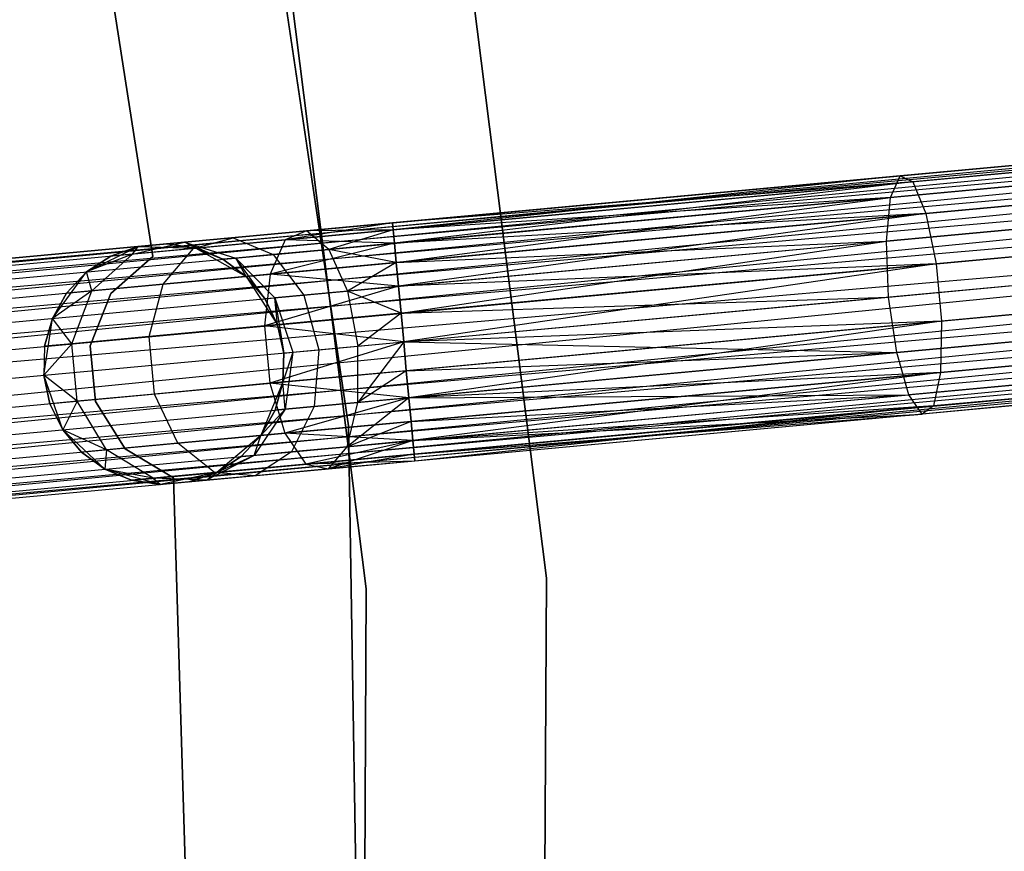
# Model space of a CAD drawing. Extents: x -102 to 101, y -101 to 102.
# Tile 204 of 256: x 58.29 to 66.46, y 1.46 to 8.37. Entities that reach past the tile are written whole.
import ezdxf

# ---------------------------------------------------------------- set-up
doc = ezdxf.new("R2010")
doc.units = 0
doc.header["$LTSCALE"] = 25.4
doc.layers.get('0').update_dxf_attribs({"linetype": 'CONTINUOUS'})

# ---------------------------------------------------------------- blocks, each defined once
blk = doc.blocks.new('NL2500012268_STL')
at = {"color": 0}
for p, q in [((164.3872, 5.0772, 19), (163.1955, 13.0925, 19)), ((163.1955, 13.0925, 20), (164.3872, 5.0772, 20)), ((164.3872, 5.0772, 19), (163.1955, 13.0925, 19)), ((163.1955, 13.0925, 20), (164.3872, 5.0772, 20)), ((161.9041, 12.0214, 23), (162.7632, 6.483, 23)), ((162.7632, 6.483, 21), (161.9041, 12.0214, 21)), ((162.7632, 6.483, 21), (161.9041, 12.0214, 21)), ((161.9041, 12.0214, 23), (162.7632, 6.483, 23)), ((166.0313, 3.8118, 26.5), (164.9907, 12.0526, 26.5)), ((164.9907, 12.0526, 17), (166.0313, 3.8118, 17)), ((166.0313, 3.8118, 26.5), (164.9907, 12.0526, 26.5)), ((164.9907, 12.0526, 17), (166.0313, 3.8118, 17)), ((163.5179, 11.7677, 26.5), (164.534, 3.7216, 26.5)), ((164.534, 3.7216, 17), (163.5179, 11.7677, 17)), ((164.534, 3.7216, 17), (163.5179, 11.7677, 17)), ((163.5179, 11.7677, 26.5), (164.534, 3.7216, 26.5)), ((182.857, 8.439, 327.3795), (145.6355, 4.9899, 327.6205)), ((145.6355, 4.9899, 327.3795), (182.857, 8.439, 327.3795)), ((182.857, 8.439, 327.3795), (145.6355, 4.9899, 327.6205)), ((145.6355, 4.9899, 327.3795), (182.857, 8.439, 327.3795)), ((145.6408, 4.9325, 327.1454), (182.857, 8.439, 327.3795)), ((145.6408, 4.9325, 327.1454), (182.857, 8.439, 327.3795)), ((145.6355, 4.9899, 327.6205), (182.8623, 8.3815, 327.8546)), ((145.6355, 4.9899, 327.6205), (182.8623, 8.3815, 327.8546)), ((145.6408, 4.9325, 327.8546), (182.8623, 8.3815, 327.8546)), ((145.6408, 4.9325, 327.8546), (182.8623, 8.3815, 327.8546)), ((182.8623, 8.3815, 327.8546), (145.6511, 4.8209, 328.0681)), ((182.8623, 8.3815, 327.8546), (145.6511, 4.8209, 328.0681)), ((182.8727, 8.27, 326.9319), (145.6408, 4.9325, 327.1454)), ((182.8727, 8.27, 326.9319), (145.6408, 4.9325, 327.1454)), ((145.6511, 4.8209, 326.9319), (182.8727, 8.27, 326.9319)), ((145.6511, 4.8209, 326.9319), (182.8727, 8.27, 326.9319)), ((145.6659, 4.6617, 326.7515), (182.8727, 8.27, 326.9319)), ((145.6659, 4.6617, 326.7515), (182.8727, 8.27, 326.9319)), ((145.6511, 4.8209, 328.0681), (182.8874, 8.1108, 328.2485)), ((145.6511, 4.8209, 328.0681), (182.8874, 8.1108, 328.2485)), ((145.6659, 4.6617, 328.2485), (182.8874, 8.1108, 328.2485)), ((145.6659, 4.6617, 328.2485), (182.8874, 8.1108, 328.2485)), ((182.8874, 8.1108, 328.2485), (145.6842, 4.4642, 328.3855)), ((182.8874, 8.1108, 328.2485), (145.6842, 4.4642, 328.3855)), ((182.9057, 7.9133, 326.6146), (145.6659, 4.6617, 326.7515)), ((182.9057, 7.9133, 326.6146), (145.6659, 4.6617, 326.7515)), ((145.6842, 4.4642, 326.6146), (182.9057, 7.9133, 326.6146)), ((145.6842, 4.4642, 326.6146), (182.9057, 7.9133, 326.6146)), ((145.705, 4.2397, 326.5291), (182.9057, 7.9133, 326.6146)), ((145.705, 4.2397, 326.5291), (182.9057, 7.9133, 326.6146)), ((145.6842, 4.4642, 328.3855), (182.9265, 7.6888, 328.4709)), ((145.6842, 4.4642, 328.3855), (182.9265, 7.6888, 328.4709)), ((145.705, 4.2397, 328.4709), (182.9265, 7.6888, 328.4709)), ((145.705, 4.2397, 328.4709), (182.9265, 7.6888, 328.4709)), ((172.9847, 7.5242, 29.4208), (168.9656, 7.1518, 28.0758)), ((172.9847, 7.5242, 29.4208), (168.9656, 7.1518, 28.0758)), ((145.705, 4.2397, 326.5291), (182.9486, 7.4505, 326.5)), ((145.705, 4.2397, 326.5291), (182.9486, 7.4505, 326.5)), ((145.7271, 4.0014, 328.5), (182.9486, 7.4505, 328.5)), ((145.7271, 4.0014, 328.5), (182.9486, 7.4505, 328.5)), ((145.7271, 4.0014, 326.5), (182.9486, 7.4505, 326.5)), ((145.7271, 4.0014, 326.5), (182.9486, 7.4505, 326.5)), ((145.7492, 3.7631, 326.5291), (182.9486, 7.4505, 326.5)), ((145.7492, 3.7631, 326.5291), (182.9486, 7.4505, 326.5)), ((173.1868, 7.485, 28.9886), (169.0716, 7.1036, 27.6116)), ((173.1868, 7.485, 28.9886), (169.0716, 7.1036, 27.6116)), ((172.8151, 7.338, 29.8278), (168.8865, 6.974, 28.5131)), ((172.8151, 7.338, 29.8278), (168.8865, 6.974, 28.5131)), ((145.7492, 3.7631, 328.4709), (182.9707, 7.2122, 328.4709)), ((145.7492, 3.7631, 328.4709), (182.9707, 7.2122, 328.4709)), ((182.9707, 7.2122, 328.4709), (145.77, 3.5387, 328.3855)), ((182.9707, 7.2122, 328.4709), (145.77, 3.5387, 328.3855)), ((173.375, 7.2293, 28.6304), (169.1802, 6.8406, 27.2267)), ((173.375, 7.2293, 28.6304), (169.1802, 6.8406, 27.2267)), ((168.9656, 7.1518, 28.0758), (164.7536, 6.7615, 27.6205)), ((168.9656, 7.1518, 28.0758), (164.7536, 6.7615, 27.3795)), ((168.9656, 7.1518, 28.0758), (164.7536, 6.7615, 27.6205)), ((168.9656, 7.1518, 28.0758), (164.7536, 6.7615, 27.3795)), ((168.9656, 7.1518, 28.0758), (164.7589, 6.704, 27.8546)), ((168.9656, 7.1518, 28.0758), (164.7589, 6.704, 27.8546)), ((168.8865, 6.974, 28.5131), (168.9656, 7.1518, 28.0758)), ((168.8865, 6.974, 28.5131), (168.9656, 7.1518, 28.0758)), ((168.9656, 7.1518, 28.0758), (169.0716, 7.1036, 27.6116)), ((168.9656, 7.1518, 28.0758), (169.0716, 7.1036, 27.6116)), ((169.0716, 7.1036, 27.6116), (164.7536, 6.7615, 27.3795)), ((169.0716, 7.1036, 27.6116), (164.7536, 6.7615, 27.3795)), ((169.0716, 7.1036, 27.6116), (164.7589, 6.704, 27.1454)), ((169.0716, 7.1036, 27.6116), (164.7589, 6.704, 27.1454)), ((169.0716, 7.1036, 27.6116), (164.7692, 6.5925, 26.9319)), ((169.0716, 7.1036, 27.6116), (164.7692, 6.5925, 26.9319)), ((169.0716, 7.1036, 27.6116), (169.1802, 6.8406, 27.2267)), ((169.0716, 7.1036, 27.6116), (169.1802, 6.8406, 27.2267)), ((182.9915, 6.9878, 326.6146), (145.7492, 3.7631, 326.5291)), ((182.9915, 6.9878, 326.6146), (145.7492, 3.7631, 326.5291)), ((145.77, 3.5387, 326.6146), (182.9915, 6.9878, 326.6146)), ((145.77, 3.5387, 326.6146), (182.9915, 6.9878, 326.6146)), ((145.7883, 3.3411, 326.7515), (182.9915, 6.9878, 326.6146)), ((145.7883, 3.3411, 326.7515), (182.9915, 6.9878, 326.6146)), ((168.8865, 6.974, 28.5131), (164.7589, 6.704, 27.8546)), ((168.8865, 6.974, 28.5131), (164.7589, 6.704, 27.8546)), ((168.8865, 6.974, 28.5131), (164.7692, 6.5925, 28.0681)), ((168.8865, 6.974, 28.5131), (164.7692, 6.5925, 28.0681)), ((164.784, 6.4333, 28.2485), (168.8865, 6.974, 28.5131)), ((164.784, 6.4333, 28.2485), (168.8865, 6.974, 28.5131)), ((168.8523, 6.611, 28.8232), (168.8865, 6.974, 28.5131)), ((168.8523, 6.611, 28.8232), (168.8865, 6.974, 28.5131)), ((172.7167, 6.9691, 30.1164), (168.8523, 6.611, 28.8232)), ((172.7167, 6.9691, 30.1164), (168.8523, 6.611, 28.8232)), ((145.77, 3.5387, 328.3855), (183.0098, 6.7902, 328.2485)), ((145.77, 3.5387, 328.3855), (183.0098, 6.7902, 328.2485)), ((145.7883, 3.3411, 328.2485), (183.0098, 6.7902, 328.2485)), ((145.7883, 3.3411, 328.2485), (183.0098, 6.7902, 328.2485)), ((183.0098, 6.7902, 328.2485), (145.803, 3.182, 328.0681)), ((183.0098, 6.7902, 328.2485), (145.803, 3.182, 328.0681)), ((169.1802, 6.8406, 27.2267), (164.7692, 6.5925, 26.9319)), ((169.1802, 6.8406, 27.2267), (164.7692, 6.5925, 26.9319)), ((169.1802, 6.8406, 27.2267), (164.784, 6.4333, 26.7515)), ((169.1802, 6.8406, 27.2267), (164.784, 6.4333, 26.7515)), ((169.1802, 6.8406, 27.2267), (164.8023, 6.2357, 26.6146)), ((169.1802, 6.8406, 27.2267), (164.8023, 6.2357, 26.6146)), ((169.1802, 6.8406, 27.2267), (169.2664, 6.423, 27.0093)), ((169.1802, 6.8406, 27.2267), (169.2664, 6.423, 27.0093)), ((173.5062, 6.8159, 28.4281), (169.2664, 6.423, 27.0093)), ((173.5062, 6.8159, 28.4281), (169.2664, 6.423, 27.0093)), ((164.7536, 6.7615, 27.6205), (163.8617, 6.6209, 27.6754)), ((164.7536, 6.7615, 27.6205), (163.8617, 6.6209, 27.6754)), ((164.7589, 6.704, 27.8546), (163.8617, 6.6209, 27.6754)), ((164.7589, 6.704, 27.8546), (163.8617, 6.6209, 27.6754)), ((164.7536, 6.7615, 27.3795), (164.0374, 6.6951, 27.2364)), ((164.7536, 6.7615, 27.6205), (164.0374, 6.6951, 27.2364)), ((164.7536, 6.7615, 27.6205), (164.0374, 6.6951, 27.2364)), ((164.7536, 6.7615, 27.3795), (164.0374, 6.6951, 27.2364)), ((164.7589, 6.704, 27.1454), (164.0374, 6.6951, 27.2364)), ((164.7589, 6.704, 27.1454), (164.0374, 6.6951, 27.2364)), ((164.7589, 6.704, 27.1454), (164.2236, 6.5419, 26.8229)), ((164.7589, 6.704, 27.1454), (164.2236, 6.5419, 26.8229)), ((164.7536, 6.7615, 27.6205), (164.7589, 6.704, 27.8546)), ((164.7589, 6.704, 27.1454), (164.7536, 6.7615, 27.3795)), ((164.7536, 6.7615, 27.6205), (164.7589, 6.704, 27.8546)), ((164.7589, 6.704, 27.1454), (164.7536, 6.7615, 27.3795)), ((164.7589, 6.704, 27.8546), (164.7692, 6.5925, 28.0681)), ((164.7692, 6.5925, 26.9319), (164.7589, 6.704, 27.1454)), ((164.7589, 6.704, 27.8546), (164.7692, 6.5925, 28.0681)), ((164.7692, 6.5925, 26.9319), (164.7589, 6.704, 27.1454)), ((183.0245, 6.631, 326.9319), (145.7883, 3.3411, 326.7515)), ((183.0245, 6.631, 326.9319), (145.7883, 3.3411, 326.7515)), ((145.803, 3.182, 326.9319), (183.0245, 6.631, 326.9319)), ((145.803, 3.182, 326.9319), (183.0245, 6.631, 326.9319)), ((145.8133, 3.0704, 327.1454), (183.0245, 6.631, 326.9319)), ((145.8133, 3.0704, 327.1454), (183.0245, 6.631, 326.9319)), ((163.4303, 6.6388, 26.829), (163.0246, 6.6012, 26.2192)), ((163.4303, 6.6388, 26.829), (163.0246, 6.6012, 26.2192)), ((163.101, 6.5504, 27.165), (163.4303, 6.6388, 26.829)), ((163.101, 6.5504, 27.165), (163.4303, 6.6388, 26.829)), ((163.8617, 6.6209, 27.6754), (163.101, 6.5504, 27.165)), ((163.8617, 6.6209, 27.6754), (163.101, 6.5504, 27.165)), ((164.0374, 6.6951, 27.2364), (163.4303, 6.6388, 26.829)), ((164.0374, 6.6951, 27.2364), (163.4303, 6.6388, 26.829)), ((163.4303, 6.6388, 26.829), (163.761, 6.499, 26.5125)), ((163.4303, 6.6388, 26.829), (163.761, 6.499, 26.5125)), ((163.8617, 6.6209, 27.6754), (163.7367, 6.3362, 28.0393)), ((163.8617, 6.6209, 27.6754), (163.7367, 6.3362, 28.0393)), ((164.0374, 6.6951, 27.2364), (163.8617, 6.6209, 27.6754)), ((164.0374, 6.6951, 27.2364), (163.8617, 6.6209, 27.6754)), ((164.7692, 6.5925, 28.0681), (163.8617, 6.6209, 27.6754)), ((164.7692, 6.5925, 28.0681), (163.8617, 6.6209, 27.6754)), ((164.2236, 6.5419, 26.8229), (164.0374, 6.6951, 27.2364)), ((164.2236, 6.5419, 26.8229), (164.0374, 6.6951, 27.2364)), ((162.2121, 6.3555, 21), (162.6421, 6.5658, 21)), ((162.2121, 6.3555, 21), (162.6421, 6.5658, 21)), ((162.6421, 6.5658, 25.5), (162.4143, 6.4868, 25.5)), ((162.4143, 6.4868, 25.5), (162.6421, 6.5658, 21)), ((162.4143, 6.4868, 25.5), (162.6421, 6.5658, 21)), ((162.6421, 6.5658, 25.5), (162.4143, 6.4868, 25.5)), ((162.5928, 6.5033, 26.4011), (163.0246, 6.6012, 26.2192)), ((162.5928, 6.5033, 26.4011), (163.0246, 6.6012, 26.2192)), ((162.5928, 6.5033, 26.4011), (162.6421, 6.5658, 25.5)), ((162.5928, 6.5033, 26.4011), (162.6421, 6.5658, 25.5)), ((163.101, 6.5504, 27.165), (162.5928, 6.5033, 26.4011)), ((163.101, 6.5504, 27.165), (162.5928, 6.5033, 26.4011)), ((163.0246, 6.6012, 26.2192), (162.6421, 6.5658, 25.5)), ((163.0246, 6.6012, 26.2192), (162.6421, 6.5658, 25.5)), ((162.6421, 6.5658, 21), (162.8821, 6.588, 25.5)), ((162.6421, 6.5658, 21), (162.8821, 6.588, 25.5)), ((162.6421, 6.5658, 21), (163.1205, 6.5522, 21)), ((162.6421, 6.5658, 25.5), (162.6421, 6.5658, 21)), ((162.6421, 6.5658, 21), (163.1205, 6.5522, 21)), ((162.6421, 6.5658, 25.5), (162.6421, 6.5658, 21)), ((162.8488, 6.254, 27.4435), (163.101, 6.5504, 27.165)), ((162.8488, 6.254, 27.4435), (163.101, 6.5504, 27.165)), ((163.0246, 6.6012, 26.2192), (162.8821, 6.588, 25.5)), ((163.0246, 6.6012, 26.2192), (162.8821, 6.588, 25.5)), ((163.1205, 6.5522, 25.5), (162.8821, 6.588, 25.5)), ((162.8821, 6.588, 25.5), (163.1205, 6.5522, 21)), ((162.8821, 6.588, 25.5), (163.1205, 6.5522, 21)), ((163.1205, 6.5522, 25.5), (162.8821, 6.588, 25.5)), ((163.3434, 6.4603, 25.5), (163.0246, 6.6012, 26.2192)), ((163.0246, 6.6012, 26.2192), (163.4519, 6.4704, 26.048)), ((163.3434, 6.4603, 25.5), (163.0246, 6.6012, 26.2192)), ((163.1205, 6.5522, 25.5), (163.0246, 6.6012, 26.2192)), ((163.1205, 6.5522, 25.5), (163.0246, 6.6012, 26.2192)), ((163.0246, 6.6012, 26.2192), (163.4519, 6.4704, 26.048)), ((163.1205, 6.5522, 21), (163.5378, 6.3178, 21)), ((163.3434, 6.4603, 25.5), (163.1205, 6.5522, 25.5)), ((163.1205, 6.5522, 21), (163.3434, 6.4603, 25.5)), ((163.1205, 6.5522, 21), (163.5378, 6.3178, 21)), ((163.1205, 6.5522, 25.5), (163.1205, 6.5522, 21)), ((163.1205, 6.5522, 25.5), (163.1205, 6.5522, 21)), ((163.3434, 6.4603, 25.5), (163.1205, 6.5522, 25.5)), ((163.1205, 6.5522, 21), (163.3434, 6.4603, 25.5)), ((164.7692, 6.5925, 28.0681), (163.7367, 6.3362, 28.0393)), ((164.7692, 6.5925, 28.0681), (163.7367, 6.3362, 28.0393)), ((164.2236, 6.5419, 26.8229), (163.761, 6.499, 26.5125)), ((164.2236, 6.5419, 26.8229), (163.761, 6.499, 26.5125)), ((164.7692, 6.5925, 26.9319), (164.2236, 6.5419, 26.8229)), ((164.7692, 6.5925, 26.9319), (164.2236, 6.5419, 26.8229)), ((164.2236, 6.5419, 26.8229), (164.3776, 6.1964, 26.5297)), ((164.784, 6.4333, 26.7515), (164.2236, 6.5419, 26.8229)), ((164.784, 6.4333, 26.7515), (164.2236, 6.5419, 26.8229)), ((164.2236, 6.5419, 26.8229), (164.3776, 6.1964, 26.5297)), ((164.7692, 6.5925, 28.0681), (164.784, 6.4333, 28.2485)), ((164.784, 6.4333, 26.7515), (164.7692, 6.5925, 26.9319)), ((164.7692, 6.5925, 28.0681), (164.784, 6.4333, 28.2485)), ((164.784, 6.4333, 26.7515), (164.7692, 6.5925, 26.9319)), ((164.784, 6.4333, 28.2485), (168.8523, 6.611, 28.8232)), ((164.784, 6.4333, 28.2485), (168.8523, 6.611, 28.8232)), ((164.8023, 6.2357, 28.3855), (168.8523, 6.611, 28.8232)), ((164.8023, 6.2357, 28.3855), (168.8523, 6.611, 28.8232)), ((164.8231, 6.0113, 28.4709), (168.8523, 6.611, 28.8232)), ((164.8231, 6.0113, 28.4709), (168.8523, 6.611, 28.8232)), ((168.8709, 6.146, 28.9351), (168.8523, 6.611, 28.8232)), ((168.8709, 6.146, 28.9351), (168.8523, 6.611, 28.8232)), ((145.803, 3.182, 328.0681), (183.0349, 6.5195, 327.8546)), ((145.803, 3.182, 328.0681), (183.0349, 6.5195, 327.8546)), ((145.8133, 3.0704, 327.8546), (183.0349, 6.5195, 327.8546)), ((145.8133, 3.0704, 327.8546), (183.0349, 6.5195, 327.8546)), ((183.0402, 6.462, 327.3795), (145.8133, 3.0704, 327.1454)), ((183.0402, 6.462, 327.3795), (145.8133, 3.0704, 327.1454)), ((183.0349, 6.5195, 327.8546), (145.8187, 3.013, 327.6205)), ((183.0349, 6.5195, 327.8546), (145.8187, 3.013, 327.6205)), ((145.8187, 3.013, 327.3795), (183.0402, 6.462, 327.3795)), ((145.8187, 3.013, 327.6205), (183.0402, 6.462, 327.3795)), ((145.8187, 3.013, 327.6205), (183.0402, 6.462, 327.3795)), ((145.8187, 3.013, 327.3795), (183.0402, 6.462, 327.3795)), ((162.5928, 6.5033, 26.4011), (162.2121, 6.3555, 25.5)), ((162.5928, 6.5033, 26.4011), (162.2121, 6.3555, 25.5)), ((162.4143, 6.4868, 25.5), (162.2121, 6.3555, 25.5)), ((162.2121, 6.3555, 21), (162.4143, 6.4868, 25.5)), ((162.4143, 6.4868, 25.5), (162.2121, 6.3555, 25.5)), ((162.2121, 6.3555, 21), (162.4143, 6.4868, 25.5)), ((162.2555, 6.199, 26.5518), (162.5928, 6.5033, 26.4011)), ((162.2555, 6.199, 26.5518), (162.5928, 6.5033, 26.4011)), ((162.5928, 6.5033, 26.4011), (162.4143, 6.4868, 25.5)), ((162.5928, 6.5033, 26.4011), (162.4143, 6.4868, 25.5)), ((162.7632, 6.483, 23), (162.4144, 6.1749, 23)), ((162.4144, 6.1749, 21), (162.7632, 6.483, 21)), ((162.4144, 6.1749, 21), (162.7632, 6.483, 21)), ((162.7632, 6.483, 23), (162.4144, 6.1749, 23)), ((162.7632, 6.483, 23), (162.7632, 6.483, 21)), ((162.7632, 6.483, 23), (162.7632, 6.483, 21)), ((163.4519, 6.4704, 26.048), (163.3434, 6.4603, 25.5)), ((163.4519, 6.4704, 26.048), (163.3434, 6.4603, 25.5)), ((163.5378, 6.3178, 25.5), (163.3434, 6.4603, 25.5)), ((163.3434, 6.4603, 25.5), (163.5378, 6.3178, 21)), ((163.3434, 6.4603, 25.5), (163.5378, 6.3178, 21)), ((163.5378, 6.3178, 25.5), (163.3434, 6.4603, 25.5)), ((163.761, 6.499, 26.5125), (163.4519, 6.4704, 26.048)), ((163.761, 6.499, 26.5125), (163.4519, 6.4704, 26.048)), ((163.777, 6.1407, 25.9265), (163.4519, 6.4704, 26.048)), ((163.6925, 6.1329, 25.5), (163.4519, 6.4704, 26.048)), ((163.777, 6.1407, 25.9265), (163.4519, 6.4704, 26.048)), ((163.6925, 6.1329, 25.5), (163.4519, 6.4704, 26.048)), ((163.5378, 6.3178, 25.5), (163.4519, 6.4704, 26.048)), ((163.5378, 6.3178, 25.5), (163.4519, 6.4704, 26.048)), ((163.761, 6.499, 26.5125), (164.0175, 6.163, 26.2881)), ((163.761, 6.499, 26.5125), (164.0175, 6.163, 26.2881)), ((168.8709, 6.146, 28.9351), (172.7122, 6.502, 30.2206)), ((168.8709, 6.146, 28.9351), (172.7122, 6.502, 30.2206)), ((164.784, 6.4333, 28.2485), (163.7367, 6.3362, 28.0393)), ((164.784, 6.4333, 28.2485), (163.7367, 6.3362, 28.0393)), ((164.784, 6.4333, 26.7515), (164.3776, 6.1964, 26.5297)), ((164.784, 6.4333, 26.7515), (164.3776, 6.1964, 26.5297)), ((164.8023, 6.2357, 26.6146), (164.784, 6.4333, 26.7515)), ((164.784, 6.4333, 28.2485), (164.8023, 6.2357, 28.3855)), ((164.784, 6.4333, 28.2485), (164.8023, 6.2357, 28.3855)), ((164.8023, 6.2357, 26.6146), (164.784, 6.4333, 26.7515)), ((169.2664, 6.423, 27.0093), (164.8023, 6.2357, 26.6146)), ((169.2664, 6.423, 27.0093), (164.8023, 6.2357, 26.6146)), ((169.2664, 6.423, 27.0093), (164.8231, 6.0113, 26.5291)), ((169.2664, 6.423, 27.0093), (164.8231, 6.0113, 26.5291)), ((169.2664, 6.423, 27.0093), (164.8452, 5.773, 26.5)), ((169.2664, 6.423, 27.0093), (164.8452, 5.773, 26.5)), ((169.2664, 6.423, 27.0093), (169.3105, 5.9464, 27.0093)), ((169.2664, 6.423, 27.0093), (169.3105, 5.9464, 27.0093)), ((161.9291, 5.9695, 21), (162.2121, 6.3555, 21)), ((161.9291, 5.9695, 21), (162.2121, 6.3555, 21)), ((162.2121, 6.3555, 25.5), (162.0472, 6.1797, 25.5)), ((162.0472, 6.1797, 25.5), (162.2121, 6.3555, 21)), ((162.0472, 6.1797, 25.5), (162.2121, 6.3555, 21)), ((162.2121, 6.3555, 25.5), (162.0472, 6.1797, 25.5)), ((162.2555, 6.199, 26.5518), (162.2121, 6.3555, 25.5)), ((162.2555, 6.199, 26.5518), (162.2121, 6.3555, 25.5)), ((162.2121, 6.3555, 25.5), (162.2121, 6.3555, 21)), ((162.2121, 6.3555, 25.5), (162.2121, 6.3555, 21)), ((163.7367, 6.3362, 28.0393), (162.8488, 6.254, 27.4435)), ((163.7367, 6.3362, 28.0393), (162.8488, 6.254, 27.4435)), ((163.5378, 6.3178, 21), (163.7984, 5.9163, 21)), ((163.6925, 6.1329, 25.5), (163.5378, 6.3178, 25.5)), ((163.5378, 6.3178, 21), (163.6925, 6.1329, 25.5)), ((163.5378, 6.3178, 21), (163.7984, 5.9163, 21)), ((163.5378, 6.3178, 25.5), (163.5378, 6.3178, 21)), ((163.5378, 6.3178, 25.5), (163.5378, 6.3178, 21)), ((163.6925, 6.1329, 25.5), (163.5378, 6.3178, 25.5)), ((163.5378, 6.3178, 21), (163.6925, 6.1329, 25.5)), ((163.7367, 6.3362, 28.0393), (163.691, 5.9064, 28.2448)), ((163.7367, 6.3362, 28.0393), (163.691, 5.9064, 28.2448)), ((164.8023, 6.2357, 28.3855), (163.7367, 6.3362, 28.0393)), ((164.8023, 6.2357, 28.3855), (163.7367, 6.3362, 28.0393)), ((173.5503, 6.3393, 28.4281), (169.3105, 5.9464, 27.0093)), ((173.5503, 6.3393, 28.4281), (169.3105, 5.9464, 27.0093)), ((162.8488, 6.254, 27.4435), (162.2555, 6.199, 26.5518)), ((162.8488, 6.254, 27.4435), (162.2555, 6.199, 26.5518)), ((162.7313, 5.8174, 27.6008), (162.8488, 6.254, 27.4435)), ((162.7313, 5.8174, 27.6008), (162.8488, 6.254, 27.4435)), ((164.8023, 6.2357, 28.3855), (163.691, 5.9064, 28.2448)), ((164.8023, 6.2357, 28.3855), (163.691, 5.9064, 28.2448)), ((164.8023, 6.2357, 26.6146), (164.3776, 6.1964, 26.5297)), ((164.8023, 6.2357, 26.6146), (164.3776, 6.1964, 26.5297)), ((164.8231, 6.0113, 26.5291), (164.8023, 6.2357, 26.6146)), ((164.8023, 6.2357, 28.3855), (164.8231, 6.0113, 28.4709)), ((164.8023, 6.2357, 28.3855), (164.8231, 6.0113, 28.4709)), ((164.8231, 6.0113, 26.5291), (164.8023, 6.2357, 26.6146)), ((162.2555, 6.199, 26.5518), (161.9291, 5.9695, 25.5)), ((162.2555, 6.199, 26.5518), (161.9291, 5.9695, 25.5)), ((162.0472, 6.1797, 25.5), (161.9291, 5.9695, 25.5)), ((161.9291, 5.9695, 21), (162.0472, 6.1797, 25.5)), ((162.0472, 6.1797, 25.5), (161.9291, 5.9695, 25.5)), ((161.9291, 5.9695, 21), (162.0472, 6.1797, 25.5)), ((162.2555, 6.199, 26.5518), (162.0472, 6.1797, 25.5)), ((162.2555, 6.199, 26.5518), (162.0472, 6.1797, 25.5)), ((162.09, 5.758, 26.6369), (162.2555, 6.199, 26.5518)), ((162.09, 5.758, 26.6369), (162.2555, 6.199, 26.5518)), ((162.4144, 6.1749, 23), (162.2428, 5.7422, 23)), ((162.2428, 5.7422, 21), (162.4144, 6.1749, 21)), ((162.2428, 5.7422, 21), (162.4144, 6.1749, 21)), ((162.4144, 6.1749, 23), (162.2428, 5.7422, 23)), ((162.4144, 6.1749, 23), (162.4144, 6.1749, 21)), ((162.4144, 6.1749, 23), (162.4144, 6.1749, 21)), ((163.6925, 6.1329, 25.5), (163.777, 6.1407, 25.9265)), ((163.6925, 6.1329, 25.5), (163.777, 6.1407, 25.9265)), ((163.7984, 5.9163, 25.5), (163.6925, 6.1329, 25.5)), ((163.6925, 6.1329, 25.5), (163.7984, 5.9163, 21)), ((163.6925, 6.1329, 25.5), (163.7984, 5.9163, 21)), ((163.7984, 5.9163, 25.5), (163.6925, 6.1329, 25.5)), ((164.0175, 6.163, 26.2881), (163.777, 6.1407, 25.9265)), ((164.0175, 6.163, 26.2881), (163.777, 6.1407, 25.9265)), ((163.7984, 5.9163, 25.5), (163.777, 6.1407, 25.9265)), ((163.777, 6.1407, 25.9265), (163.8494, 5.6807, 25.5)), ((163.7984, 5.9163, 25.5), (163.777, 6.1407, 25.9265)), ((163.777, 6.1407, 25.9265), (163.8494, 5.6807, 25.5)), ((163.777, 6.1407, 25.9265), (163.9252, 5.6877, 25.8827)), ((163.777, 6.1407, 25.9265), (163.9252, 5.6877, 25.8827)), ((164.3776, 6.1964, 26.5297), (164.0175, 6.163, 26.2881)), ((164.3776, 6.1964, 26.5297), (164.0175, 6.163, 26.2881)), ((164.0175, 6.163, 26.2881), (164.1411, 5.7077, 26.2071)), ((164.0175, 6.163, 26.2881), (164.1411, 5.7077, 26.2071)), ((164.8231, 6.0113, 26.5291), (164.3776, 6.1964, 26.5297)), ((164.3776, 6.1964, 26.5297), (164.4641, 5.7377, 26.4239)), ((164.3776, 6.1964, 26.5297), (164.4641, 5.7377, 26.4239)), ((164.8231, 6.0113, 26.5291), (164.3776, 6.1964, 26.5297)), ((164.8231, 6.0113, 28.4709), (168.8709, 6.146, 28.9351)), ((164.8231, 6.0113, 28.4709), (168.8709, 6.146, 28.9351)), ((164.8452, 5.773, 28.5), (168.8709, 6.146, 28.9351)), ((164.8452, 5.773, 28.5), (168.8709, 6.146, 28.9351)), ((168.938, 5.6855, 28.8232), (168.8709, 6.146, 28.9351)), ((168.938, 5.6855, 28.8232), (168.8709, 6.146, 28.9351)), ((161.858, 5.4962, 21), (161.9291, 5.9695, 21)), ((161.858, 5.4962, 21), (161.9291, 5.9695, 21)), ((161.9291, 5.9695, 25.5), (161.8648, 5.7372, 25.5)), ((161.8648, 5.7372, 25.5), (161.9291, 5.9695, 21)), ((161.8648, 5.7372, 25.5), (161.9291, 5.9695, 21)), ((161.9291, 5.9695, 25.5), (161.8648, 5.7372, 25.5)), ((162.09, 5.758, 26.6369), (161.9291, 5.9695, 25.5)), ((162.09, 5.758, 26.6369), (161.9291, 5.9695, 25.5)), ((161.9291, 5.9695, 25.5), (161.9291, 5.9695, 21)), ((161.9291, 5.9695, 25.5), (161.9291, 5.9695, 21)), ((164.8231, 6.0113, 28.4709), (163.691, 5.9064, 28.2448)), ((164.8231, 6.0113, 28.4709), (163.691, 5.9064, 28.2448)), ((164.8231, 6.0113, 26.5291), (164.4641, 5.7377, 26.4239)), ((164.8231, 6.0113, 26.5291), (164.4641, 5.7377, 26.4239)), ((164.8452, 5.773, 26.5), (164.8231, 6.0113, 26.5291)), ((164.8231, 6.0113, 28.4709), (164.8452, 5.773, 28.5)), ((164.8231, 6.0113, 28.4709), (164.8452, 5.773, 28.5)), ((164.8452, 5.773, 26.5), (164.8231, 6.0113, 26.5291)), ((172.8025, 6.0436, 30.1164), (168.938, 5.6855, 28.8232)), ((172.8025, 6.0436, 30.1164), (168.938, 5.6855, 28.8232)), ((163.691, 5.9064, 28.2448), (162.7313, 5.8174, 27.6008)), ((163.691, 5.9064, 28.2448), (162.7313, 5.8174, 27.6008)), ((164.8452, 5.773, 28.5), (163.691, 5.9064, 28.2448)), ((163.691, 5.9064, 28.2448), (163.7352, 5.4298, 28.2448)), ((164.8452, 5.773, 28.5), (163.691, 5.9064, 28.2448)), ((163.691, 5.9064, 28.2448), (163.7352, 5.4298, 28.2448)), ((163.7984, 5.9163, 21), (163.8494, 5.6807, 21)), ((163.8494, 5.6807, 25.5), (163.7984, 5.9163, 25.5)), ((163.7984, 5.9163, 25.5), (163.7984, 5.9163, 21)), ((163.7984, 5.9163, 25.5), (163.7984, 5.9163, 21)), ((163.8494, 5.6807, 25.5), (163.7984, 5.9163, 25.5)), ((163.7984, 5.9163, 21), (163.8494, 5.6807, 21)), ((169.3105, 5.9464, 27.0093), (164.8452, 5.773, 26.5)), ((169.3105, 5.9464, 27.0093), (164.8452, 5.773, 26.5)), ((169.3105, 5.9464, 27.0093), (164.8672, 5.5347, 26.5291)), ((169.3105, 5.9464, 27.0093), (164.8672, 5.5347, 26.5291)), ((169.3105, 5.9464, 27.0093), (164.888, 5.3102, 26.6146)), ((169.3105, 5.9464, 27.0093), (164.888, 5.3102, 26.6146)), ((169.3105, 5.9464, 27.0093), (169.3025, 5.5201, 27.2267)), ((169.3105, 5.9464, 27.0093), (169.3025, 5.5201, 27.2267)), ((173.4973, 5.9088, 28.6304), (169.3025, 5.5201, 27.2267)), ((173.4973, 5.9088, 28.6304), (169.3025, 5.5201, 27.2267)), ((162.7313, 5.8174, 27.6008), (162.09, 5.758, 26.6369)), ((162.7313, 5.8174, 27.6008), (162.09, 5.758, 26.6369)), ((162.7754, 5.3409, 27.6008), (162.7313, 5.8174, 27.6008)), ((162.7754, 5.3409, 27.6008), (162.7313, 5.8174, 27.6008)), ((162.09, 5.758, 26.6369), (161.858, 5.4962, 25.5)), ((162.09, 5.758, 26.6369), (161.858, 5.4962, 25.5)), ((161.8648, 5.7372, 25.5), (161.858, 5.4962, 25.5)), ((161.8648, 5.7372, 25.5), (161.858, 5.4962, 25.5)), ((161.8648, 5.7372, 25.5), (161.858, 5.4962, 21)), ((161.8648, 5.7372, 25.5), (161.858, 5.4962, 21)), ((162.09, 5.758, 26.6369), (161.8648, 5.7372, 25.5)), ((162.09, 5.758, 26.6369), (161.8648, 5.7372, 25.5)), ((162.1342, 5.2814, 26.6369), (162.09, 5.758, 26.6369)), ((162.1342, 5.2814, 26.6369), (162.09, 5.758, 26.6369)), ((162.2428, 5.7422, 23), (162.2428, 5.7422, 21)), ((162.2428, 5.7422, 23), (162.2428, 5.7422, 21)), ((162.2428, 5.7422, 23), (162.2857, 5.2788, 23)), ((162.2857, 5.2788, 21), (162.2428, 5.7422, 21)), ((162.2857, 5.2788, 21), (162.2428, 5.7422, 21)), ((162.2428, 5.7422, 23), (162.2857, 5.2788, 23)), ((164.8452, 5.773, 28.5), (163.7352, 5.4298, 28.2448)), ((164.8452, 5.773, 28.5), (163.7352, 5.4298, 28.2448)), ((164.1411, 5.7077, 26.2071), (164.4641, 5.7377, 26.4239)), ((164.1411, 5.7077, 26.2071), (164.4641, 5.7377, 26.4239)), ((164.8452, 5.773, 26.5), (164.4633, 5.2709, 26.5297)), ((164.8452, 5.773, 26.5), (164.4633, 5.2709, 26.5297)), ((164.4633, 5.2709, 26.5297), (164.4641, 5.7377, 26.4239)), ((164.4633, 5.2709, 26.5297), (164.4641, 5.7377, 26.4239)), ((164.4641, 5.7377, 26.4239), (164.8452, 5.773, 26.5)), ((164.4641, 5.7377, 26.4239), (164.8452, 5.773, 26.5)), ((164.8672, 5.5347, 26.5291), (164.8452, 5.773, 26.5)), ((164.8452, 5.773, 28.5), (168.938, 5.6855, 28.8232)), ((164.8452, 5.773, 28.5), (168.938, 5.6855, 28.8232)), ((164.8452, 5.773, 28.5), (164.8672, 5.5347, 28.4709)), ((164.8672, 5.5347, 26.5291), (164.8452, 5.773, 26.5)), ((164.8452, 5.773, 28.5), (164.8672, 5.5347, 28.4709)), ((163.9252, 5.6877, 25.8827), (163.8426, 5.4397, 25.5)), ((163.9252, 5.6877, 25.8827), (163.8426, 5.4397, 25.5)), ((163.8494, 5.6807, 21), (163.8426, 5.4397, 21)), ((163.8426, 5.4397, 25.5), (163.8494, 5.6807, 25.5)), ((163.8426, 5.4397, 25.5), (163.8494, 5.6807, 25.5)), ((163.8494, 5.6807, 21), (163.8426, 5.4397, 21)), ((163.8494, 5.6807, 25.5), (163.9252, 5.6877, 25.8827)), ((163.8494, 5.6807, 25.5), (163.9252, 5.6877, 25.8827)), ((163.8494, 5.6807, 25.5), (163.8494, 5.6807, 21)), ((163.8494, 5.6807, 25.5), (163.8494, 5.6807, 21)), ((163.9252, 5.6877, 25.8827), (163.8627, 5.2152, 25.9265)), ((163.9252, 5.6877, 25.8827), (163.8627, 5.2152, 25.9265)), ((163.9252, 5.6877, 25.8827), (164.1411, 5.7077, 26.2071)), ((163.9252, 5.6877, 25.8827), (164.1411, 5.7077, 26.2071)), ((164.1411, 5.7077, 26.2071), (164.1033, 5.2375, 26.2881)), ((164.1411, 5.7077, 26.2071), (164.1033, 5.2375, 26.2881)), ((164.8672, 5.5347, 28.4709), (168.938, 5.6855, 28.8232)), ((164.8672, 5.5347, 28.4709), (168.938, 5.6855, 28.8232)), ((168.938, 5.6855, 28.8232), (164.888, 5.3102, 28.3855)), ((168.938, 5.6855, 28.8232), (164.888, 5.3102, 28.3855)), ((169.0383, 5.335, 28.5131), (168.938, 5.6855, 28.8232)), ((169.0383, 5.335, 28.5131), (168.938, 5.6855, 28.8232)), ((172.967, 5.6991, 29.8278), (169.0383, 5.335, 28.5131)), ((172.967, 5.6991, 29.8278), (169.0383, 5.335, 28.5131)), ((173.3593, 5.6229, 28.9886), (169.2442, 5.2416, 27.6116)), ((173.3593, 5.6229, 28.9886), (169.2442, 5.2416, 27.6116)), ((162.0149, 5.044, 21), (161.858, 5.4962, 21)), ((162.1342, 5.2814, 26.6369), (161.858, 5.4962, 25.5)), ((161.858, 5.4962, 25.5), (161.909, 5.2606, 25.5)), ((162.1342, 5.2814, 26.6369), (161.858, 5.4962, 25.5)), ((162.0149, 5.044, 21), (161.858, 5.4962, 21)), ((161.909, 5.2606, 25.5), (161.858, 5.4962, 21)), ((161.858, 5.4962, 25.5), (161.909, 5.2606, 25.5)), ((161.858, 5.4962, 25.5), (161.858, 5.4962, 21)), ((161.909, 5.2606, 25.5), (161.858, 5.4962, 21)), ((161.858, 5.4962, 25.5), (161.858, 5.4962, 21)), ((164.8672, 5.5347, 28.4709), (163.7352, 5.4298, 28.2448)), ((164.8672, 5.5347, 28.4709), (163.7352, 5.4298, 28.2448)), ((164.8672, 5.5347, 26.5291), (164.4633, 5.2709, 26.5297)), ((164.8672, 5.5347, 26.5291), (164.4633, 5.2709, 26.5297)), ((164.888, 5.3102, 26.6146), (164.8672, 5.5347, 26.5291)), ((164.8672, 5.5347, 28.4709), (164.888, 5.3102, 28.3855)), ((164.888, 5.3102, 26.6146), (164.8672, 5.5347, 26.5291)), ((164.8672, 5.5347, 28.4709), (164.888, 5.3102, 28.3855)), ((169.3025, 5.5201, 27.2267), (164.888, 5.3102, 26.6146)), ((169.3025, 5.5201, 27.2267), (164.888, 5.3102, 26.6146)), ((169.3025, 5.5201, 27.2267), (164.9064, 5.1127, 26.7515)), ((169.3025, 5.5201, 27.2267), (164.9064, 5.1127, 26.7515)), ((169.3025, 5.5201, 27.2267), (164.9211, 4.9535, 26.9319)), ((169.3025, 5.5201, 27.2267), (164.9211, 4.9535, 26.9319)), ((173.1679, 5.5472, 29.4208), (169.1488, 5.1748, 28.0758)), ((173.1679, 5.5472, 29.4208), (169.1488, 5.1748, 28.0758)), ((169.3025, 5.5201, 27.2267), (169.2442, 5.2416, 27.6116)), ((169.3025, 5.5201, 27.2267), (169.2442, 5.2416, 27.6116)), ((163.7352, 5.4298, 28.2448), (162.7754, 5.3409, 27.6008)), ((163.7352, 5.4298, 28.2448), (162.7754, 5.3409, 27.6008)), ((163.8426, 5.4397, 21), (163.6602, 4.9972, 21)), ((163.8426, 5.4397, 21), (163.6602, 4.9972, 21)), ((164.888, 5.3102, 28.3855), (163.7352, 5.4298, 28.2448)), ((163.7352, 5.4298, 28.2448), (163.859, 5.0156, 28.0393)), ((164.888, 5.3102, 28.3855), (163.7352, 5.4298, 28.2448)), ((163.7352, 5.4298, 28.2448), (163.859, 5.0156, 28.0393)), ((163.7783, 5.2074, 25.5), (163.8426, 5.4397, 25.5)), ((163.8426, 5.4397, 21), (163.7783, 5.2074, 25.5)), ((163.7783, 5.2074, 25.5), (163.8426, 5.4397, 25.5)), ((163.8426, 5.4397, 21), (163.7783, 5.2074, 25.5)), ((163.8627, 5.2152, 25.9265), (163.8426, 5.4397, 25.5)), ((163.8627, 5.2152, 25.9265), (163.8426, 5.4397, 25.5)), ((163.8426, 5.4397, 25.5), (163.8426, 5.4397, 21)), ((163.8426, 5.4397, 25.5), (163.8426, 5.4397, 21)), ((162.7754, 5.3409, 27.6008), (162.1342, 5.2814, 26.6369)), ((162.7754, 5.3409, 27.6008), (162.1342, 5.2814, 26.6369)), ((162.9712, 4.9334, 27.4435), (162.7754, 5.3409, 27.6008)), ((162.9712, 4.9334, 27.4435), (162.7754, 5.3409, 27.6008)), ((164.888, 5.3102, 28.3855), (169.0383, 5.335, 28.5131)), ((164.888, 5.3102, 28.3855), (169.0383, 5.335, 28.5131)), ((164.9064, 5.1127, 28.2485), (169.0383, 5.335, 28.5131)), ((164.9064, 5.1127, 28.2485), (169.0383, 5.335, 28.5131)), ((164.9211, 4.9535, 28.0681), (169.0383, 5.335, 28.5131)), ((164.9211, 4.9535, 28.0681), (169.0383, 5.335, 28.5131)), ((169.1488, 5.1748, 28.0758), (169.0383, 5.335, 28.5131)), ((169.1488, 5.1748, 28.0758), (169.0383, 5.335, 28.5131)), ((162.1342, 5.2814, 26.6369), (161.909, 5.2606, 25.5)), ((162.1342, 5.2814, 26.6369), (161.909, 5.2606, 25.5)), ((161.909, 5.2606, 25.5), (162.0149, 5.044, 25.5)), ((162.0149, 5.044, 21), (161.909, 5.2606, 25.5)), ((161.909, 5.2606, 25.5), (162.0149, 5.044, 25.5)), ((162.0149, 5.044, 21), (161.909, 5.2606, 25.5)), ((162.1342, 5.2814, 26.6369), (162.0149, 5.044, 25.5)), ((162.1342, 5.2814, 26.6369), (162.0149, 5.044, 25.5)), ((162.3779, 4.8784, 26.5518), (162.1342, 5.2814, 26.6369)), ((162.3779, 4.8784, 26.5518), (162.1342, 5.2814, 26.6369)), ((162.2857, 5.2788, 23), (162.2857, 5.2788, 21)), ((162.2857, 5.2788, 23), (162.2857, 5.2788, 21)), ((162.2857, 5.2788, 23), (162.5338, 4.8849, 23)), ((162.5338, 4.8849, 21), (162.2857, 5.2788, 21)), ((162.5338, 4.8849, 21), (162.2857, 5.2788, 21)), ((162.2857, 5.2788, 23), (162.5338, 4.8849, 23)), ((164.888, 5.3102, 28.3855), (163.859, 5.0156, 28.0393)), ((164.888, 5.3102, 28.3855), (163.859, 5.0156, 28.0393)), ((164.1033, 5.2375, 26.2881), (163.8627, 5.2152, 25.9265)), ((164.1033, 5.2375, 26.2881), (163.8627, 5.2152, 25.9265)), ((164.1033, 5.2375, 26.2881), (163.9129, 4.8601, 26.5125)), ((164.1033, 5.2375, 26.2881), (163.9129, 4.8601, 26.5125)), ((164.4633, 5.2709, 26.5297), (164.1033, 5.2375, 26.2881)), ((164.4633, 5.2709, 26.5297), (164.1033, 5.2375, 26.2881)), ((164.888, 5.3102, 26.6146), (164.3755, 4.9029, 26.8229)), ((164.888, 5.3102, 26.6146), (164.3755, 4.9029, 26.8229)), ((164.3755, 4.9029, 26.8229), (164.4633, 5.2709, 26.5297)), ((164.3755, 4.9029, 26.8229), (164.4633, 5.2709, 26.5297)), ((164.888, 5.3102, 26.6146), (164.4633, 5.2709, 26.5297)), ((164.888, 5.3102, 26.6146), (164.4633, 5.2709, 26.5297)), ((164.9064, 5.1127, 26.7515), (164.888, 5.3102, 26.6146)), ((164.888, 5.3102, 28.3855), (164.9064, 5.1127, 28.2485)), ((164.9064, 5.1127, 26.7515), (164.888, 5.3102, 26.6146)), ((164.888, 5.3102, 28.3855), (164.9064, 5.1127, 28.2485)), ((169.2442, 5.2416, 27.6116), (164.9211, 4.9535, 26.9319)), ((169.2442, 5.2416, 27.6116), (164.9211, 4.9535, 26.9319)), ((169.2442, 5.2416, 27.6116), (164.9314, 4.842, 27.1454)), ((169.2442, 5.2416, 27.6116), (164.9314, 4.842, 27.1454)), ((169.2442, 5.2416, 27.6116), (164.9368, 4.7845, 27.3795)), ((169.2442, 5.2416, 27.6116), (164.9368, 4.7845, 27.3795)), ((169.2442, 5.2416, 27.6116), (169.1488, 5.1748, 28.0758)), ((169.2442, 5.2416, 27.6116), (169.1488, 5.1748, 28.0758)), ((163.8627, 5.2152, 25.9265), (163.6038, 4.8314, 26.048)), ((163.8627, 5.2152, 25.9265), (163.6038, 4.8314, 26.048)), ((163.8627, 5.2152, 25.9265), (163.6602, 4.9972, 25.5)), ((163.8627, 5.2152, 25.9265), (163.6602, 4.9972, 25.5)), ((163.6602, 4.9972, 25.5), (163.7783, 5.2074, 25.5)), ((163.7783, 5.2074, 25.5), (163.6602, 4.9972, 21)), ((163.7783, 5.2074, 25.5), (163.6602, 4.9972, 21)), ((163.6602, 4.9972, 25.5), (163.7783, 5.2074, 25.5)), ((163.8627, 5.2152, 25.9265), (163.7783, 5.2074, 25.5)), ((163.8627, 5.2152, 25.9265), (163.7783, 5.2074, 25.5)), ((164.9211, 4.9535, 28.0681), (169.1488, 5.1748, 28.0758)), ((164.9211, 4.9535, 28.0681), (169.1488, 5.1748, 28.0758)), ((164.9314, 4.842, 27.8546), (169.1488, 5.1748, 28.0758)), ((164.9314, 4.842, 27.8546), (169.1488, 5.1748, 28.0758)), ((169.1488, 5.1748, 28.0758), (164.9368, 4.7845, 27.3795)), ((169.1488, 5.1748, 28.0758), (164.9368, 4.7845, 27.6205)), ((169.1488, 5.1748, 28.0758), (164.9368, 4.7845, 27.3795)), ((169.1488, 5.1748, 28.0758), (164.9368, 4.7845, 27.6205)), ((164.9064, 5.1127, 28.2485), (163.859, 5.0156, 28.0393)), ((164.9064, 5.1127, 28.2485), (163.859, 5.0156, 28.0393)), ((164.9064, 5.1127, 26.7515), (164.3755, 4.9029, 26.8229)), ((164.9064, 5.1127, 26.7515), (164.3755, 4.9029, 26.8229)), ((164.3872, 5.0772, 20), (164.5225, -3.0251, 20)), ((164.5225, -3.0251, 19), (164.3872, 5.0772, 19)), ((164.3872, 5.0772, 19), (164.3872, 5.0772, 20)), ((164.3872, 5.0772, 19), (164.3872, 5.0772, 20)), ((164.5225, -3.0251, 19), (164.3872, 5.0772, 19)), ((164.3872, 5.0772, 20), (164.5225, -3.0251, 20)), ((164.9211, 4.9535, 26.9319), (164.9064, 5.1127, 26.7515)), ((164.9064, 5.1127, 28.2485), (164.9211, 4.9535, 28.0681)), ((164.9211, 4.9535, 26.9319), (164.9064, 5.1127, 26.7515)), ((164.9064, 5.1127, 28.2485), (164.9211, 4.9535, 28.0681)), ((162.364, 4.7166, 21), (162.0149, 5.044, 21)), ((162.3779, 4.8784, 26.5518), (162.0149, 5.044, 25.5)), ((162.0149, 5.044, 25.5), (162.1696, 4.8591, 25.5)), ((162.3779, 4.8784, 26.5518), (162.0149, 5.044, 25.5)), ((162.1696, 4.8591, 25.5), (162.0149, 5.044, 21)), ((162.364, 4.7166, 21), (162.0149, 5.044, 21)), ((162.1696, 4.8591, 25.5), (162.0149, 5.044, 21)), ((162.0149, 5.044, 25.5), (162.1696, 4.8591, 25.5)), ((162.0149, 5.044, 25.5), (162.0149, 5.044, 21)), ((162.0149, 5.044, 25.5), (162.0149, 5.044, 21)), ((163.859, 5.0156, 28.0393), (162.9712, 4.9334, 27.4435)), ((163.859, 5.0156, 28.0393), (162.9712, 4.9334, 27.4435)), ((163.6602, 4.9972, 21), (163.2931, 4.6901, 21)), ((163.6602, 4.9972, 21), (163.2931, 4.6901, 21)), ((163.4953, 4.8214, 25.5), (163.6602, 4.9972, 25.5)), ((163.6602, 4.9972, 21), (163.4953, 4.8214, 25.5)), ((163.4953, 4.8214, 25.5), (163.6602, 4.9972, 25.5)), ((163.6602, 4.9972, 21), (163.4953, 4.8214, 25.5)), ((163.6038, 4.8314, 26.048), (163.6602, 4.9972, 25.5)), ((163.6038, 4.8314, 26.048), (163.6602, 4.9972, 25.5)), ((163.6602, 4.9972, 25.5), (163.6602, 4.9972, 21)), ((163.6602, 4.9972, 25.5), (163.6602, 4.9972, 21)), ((164.9211, 4.9535, 28.0681), (163.859, 5.0156, 28.0393)), ((163.859, 5.0156, 28.0393), (164.0342, 4.7588, 27.6754)), ((164.9211, 4.9535, 28.0681), (163.859, 5.0156, 28.0393)), ((163.859, 5.0156, 28.0393), (164.0342, 4.7588, 27.6754)), ((162.9712, 4.9334, 27.4435), (162.3779, 4.8784, 26.5518)), ((162.9712, 4.9334, 27.4435), (162.3779, 4.8784, 26.5518)), ((163.2736, 4.6883, 27.165), (162.9712, 4.9334, 27.4435)), ((163.2736, 4.6883, 27.165), (162.9712, 4.9334, 27.4435)), ((164.9211, 4.9535, 28.0681), (164.0342, 4.7588, 27.6754)), ((164.9211, 4.9535, 28.0681), (164.0342, 4.7588, 27.6754)), ((164.9211, 4.9535, 26.9319), (164.2206, 4.7181, 27.2364)), ((164.9211, 4.9535, 26.9319), (164.2206, 4.7181, 27.2364)), ((164.9211, 4.9535, 26.9319), (164.3755, 4.9029, 26.8229)), ((164.9211, 4.9535, 26.9319), (164.3755, 4.9029, 26.8229)), ((164.9314, 4.842, 27.1454), (164.9211, 4.9535, 26.9319)), ((164.9211, 4.9535, 28.0681), (164.9314, 4.842, 27.8546)), ((164.9314, 4.842, 27.1454), (164.9211, 4.9535, 26.9319)), ((164.9211, 4.9535, 28.0681), (164.9314, 4.842, 27.8546)), ((162.3779, 4.8784, 26.5518), (162.1696, 4.8591, 25.5)), ((162.3779, 4.8784, 26.5518), (162.1696, 4.8591, 25.5)), ((162.1696, 4.8591, 25.5), (162.364, 4.7166, 25.5)), ((162.364, 4.7166, 21), (162.1696, 4.8591, 25.5)), ((162.1696, 4.8591, 25.5), (162.364, 4.7166, 25.5)), ((162.364, 4.7166, 21), (162.1696, 4.8591, 25.5)), ((162.3779, 4.8784, 26.5518), (162.364, 4.7166, 25.5)), ((162.3779, 4.8784, 26.5518), (162.364, 4.7166, 25.5)), ((162.7654, 4.6412, 26.4011), (162.3779, 4.8784, 26.5518)), ((162.7654, 4.6412, 26.4011), (162.3779, 4.8784, 26.5518)), ((162.5338, 4.8849, 23), (162.5338, 4.8849, 21)), ((162.5338, 4.8849, 23), (162.5338, 4.8849, 21)), ((162.5338, 4.8849, 23), (162.9332, 4.646, 23)), ((162.9332, 4.646, 21), (162.5338, 4.8849, 21)), ((162.9332, 4.646, 21), (162.5338, 4.8849, 21)), ((162.5338, 4.8849, 23), (162.9332, 4.646, 23)), ((163.6038, 4.8314, 26.048), (163.2078, 4.6243, 26.2192)), ((163.6038, 4.8314, 26.048), (163.2078, 4.6243, 26.2192)), ((163.6038, 4.8314, 26.048), (163.2931, 4.6901, 25.5)), ((163.6038, 4.8314, 26.048), (163.2931, 4.6901, 25.5)), ((163.6038, 4.8314, 26.048), (163.4953, 4.8214, 25.5)), ((163.6038, 4.8314, 26.048), (163.4953, 4.8214, 25.5)), ((163.9129, 4.8601, 26.5125), (163.6038, 4.8314, 26.048)), ((163.9129, 4.8601, 26.5125), (163.6038, 4.8314, 26.048)), ((163.9129, 4.8601, 26.5125), (163.6134, 4.6619, 26.829)), ((163.9129, 4.8601, 26.5125), (163.6134, 4.6619, 26.829)), ((164.3755, 4.9029, 26.8229), (163.9129, 4.8601, 26.5125)), ((164.3755, 4.9029, 26.8229), (163.9129, 4.8601, 26.5125)), ((164.9314, 4.842, 27.8546), (164.0342, 4.7588, 27.6754)), ((164.9314, 4.842, 27.8546), (164.0342, 4.7588, 27.6754)), ((164.2206, 4.7181, 27.2364), (164.3755, 4.9029, 26.8229)), ((164.2206, 4.7181, 27.2364), (164.3755, 4.9029, 26.8229)), ((164.9314, 4.842, 27.1454), (164.2206, 4.7181, 27.2364)), ((164.9314, 4.842, 27.1454), (164.2206, 4.7181, 27.2364)), ((164.9368, 4.7845, 27.3795), (164.9314, 4.842, 27.1454)), ((164.9314, 4.842, 27.8546), (164.9368, 4.7845, 27.6205)), ((164.9368, 4.7845, 27.3795), (164.9314, 4.842, 27.1454)), ((164.9314, 4.842, 27.8546), (164.9368, 4.7845, 27.6205)), ((164.0342, 4.7588, 27.6754), (163.2736, 4.6883, 27.165)), ((164.0342, 4.7588, 27.6754), (163.2736, 4.6883, 27.165)), ((163.2931, 4.6901, 25.5), (163.4953, 4.8214, 25.5)), ((163.4953, 4.8214, 25.5), (163.2931, 4.6901, 21)), ((163.4953, 4.8214, 25.5), (163.2931, 4.6901, 21)), ((163.2931, 4.6901, 25.5), (163.4953, 4.8214, 25.5)), ((164.9368, 4.7845, 27.6205), (164.0342, 4.7588, 27.6754)), ((164.9368, 4.7845, 27.6205), (164.0342, 4.7588, 27.6754)), ((164.0342, 4.7588, 27.6754), (164.2206, 4.7181, 27.2364)), ((164.0342, 4.7588, 27.6754), (164.2206, 4.7181, 27.2364)), ((164.9368, 4.7845, 27.6205), (164.2206, 4.7181, 27.2364)), ((164.9368, 4.7845, 27.3795), (164.2206, 4.7181, 27.2364)), ((164.9368, 4.7845, 27.3795), (164.2206, 4.7181, 27.2364)), ((164.9368, 4.7845, 27.6205), (164.2206, 4.7181, 27.2364)), ((162.8253, 4.5888, 21), (162.364, 4.7166, 21)), ((162.7654, 4.6412, 26.4011), (162.364, 4.7166, 25.5)), ((162.364, 4.7166, 25.5), (162.5869, 4.6247, 25.5)), ((162.7654, 4.6412, 26.4011), (162.364, 4.7166, 25.5)), ((162.5869, 4.6247, 25.5), (162.364, 4.7166, 21)), ((162.8253, 4.5888, 21), (162.364, 4.7166, 21)), ((162.5869, 4.6247, 25.5), (162.364, 4.7166, 21)), ((162.364, 4.7166, 25.5), (162.5869, 4.6247, 25.5)), ((162.364, 4.7166, 25.5), (162.364, 4.7166, 21)), ((162.364, 4.7166, 25.5), (162.364, 4.7166, 21)), ((163.2736, 4.6883, 27.165), (162.7654, 4.6412, 26.4011)), ((163.2736, 4.6883, 27.165), (162.7654, 4.6412, 26.4011)), ((163.2931, 4.6901, 21), (162.8253, 4.5888, 21)), ((163.2931, 4.6901, 21), (162.8253, 4.5888, 21)), ((163.0653, 4.6111, 25.5), (163.2931, 4.6901, 25.5)), ((163.2931, 4.6901, 21), (163.0653, 4.6111, 25.5)), ((163.0653, 4.6111, 25.5), (163.2931, 4.6901, 25.5)), ((163.2931, 4.6901, 21), (163.0653, 4.6111, 25.5)), ((163.2078, 4.6243, 26.2192), (163.2931, 4.6901, 25.5)), ((163.2078, 4.6243, 26.2192), (163.2931, 4.6901, 25.5)), ((163.6134, 4.6619, 26.829), (163.2078, 4.6243, 26.2192)), ((163.6134, 4.6619, 26.829), (163.2078, 4.6243, 26.2192)), ((163.6134, 4.6619, 26.829), (163.2736, 4.6883, 27.165)), ((163.6134, 4.6619, 26.829), (163.2736, 4.6883, 27.165)), ((163.2931, 4.6901, 25.5), (163.2931, 4.6901, 21)), ((163.2931, 4.6901, 25.5), (163.2931, 4.6901, 21)), ((164.2206, 4.7181, 27.2364), (163.6134, 4.6619, 26.829)), ((164.2206, 4.7181, 27.2364), (163.6134, 4.6619, 26.829)), ((162.7654, 4.6412, 26.4011), (162.5869, 4.6247, 25.5)), ((162.7654, 4.6412, 26.4011), (162.5869, 4.6247, 25.5)), ((162.5869, 4.6247, 25.5), (162.8253, 4.5888, 25.5)), ((162.8253, 4.5888, 21), (162.5869, 4.6247, 25.5)), ((162.5869, 4.6247, 25.5), (162.8253, 4.5888, 25.5)), ((162.8253, 4.5888, 21), (162.5869, 4.6247, 25.5)), ((163.2078, 4.6243, 26.2192), (162.7654, 4.6412, 26.4011)), ((162.7654, 4.6412, 26.4011), (162.8253, 4.5888, 25.5)), ((162.7654, 4.6412, 26.4011), (162.8253, 4.5888, 25.5)), ((163.2078, 4.6243, 26.2192), (162.7654, 4.6412, 26.4011)), ((163.2078, 4.6243, 26.2192), (162.8253, 4.5888, 25.5)), ((163.2078, 4.6243, 26.2192), (162.8253, 4.5888, 25.5)), ((163.0653, 4.6111, 25.5), (162.8253, 4.5888, 21)), ((163.0653, 4.6111, 25.5), (162.8253, 4.5888, 21)), ((162.8253, 4.5888, 25.5), (162.8253, 4.5888, 21)), ((162.8253, 4.5888, 25.5), (162.8253, 4.5888, 21)), ((162.9332, 4.646, 23), (162.9332, 4.646, 21)), ((162.9332, 4.646, 23), (163.105, -0.9554, 23)), ((163.105, -0.9554, 21), (162.9332, 4.646, 21)), ((162.9332, 4.646, 23), (162.9332, 4.646, 21)), ((163.105, -0.9554, 21), (162.9332, 4.646, 21)), ((162.9332, 4.646, 23), (163.105, -0.9554, 23)), ((163.2078, 4.6243, 26.2192), (163.0653, 4.6111, 25.5)), ((163.2078, 4.6243, 26.2192), (163.0653, 4.6111, 25.5)), ((165.9873, -4.4943, 26.5), (166.0313, 3.8118, 26.5)), ((166.0313, 3.8118, 17), (165.9873, -4.4943, 17)), ((165.9873, -4.4943, 26.5), (166.0313, 3.8118, 26.5)), ((166.0313, 3.8118, 17), (165.9873, -4.4943, 17)), ((166.0313, 3.8118, 26.5), (166.0313, 3.8118, 17)), ((166.0313, 3.8118, 26.5), (166.0313, 3.8118, 17)), ((164.534, 3.7216, 26.5), (164.4911, -4.3882, 26.5)), ((164.4911, -4.3882, 17), (164.534, 3.7216, 17)), ((164.4911, -4.3882, 17), (164.534, 3.7216, 17)), ((164.534, 3.7216, 26.5), (164.4911, -4.3882, 26.5)), ((164.534, 3.7216, 17), (164.534, 3.7216, 26.5)), ((164.534, 3.7216, 17), (164.534, 3.7216, 26.5))]:
    blk.add_line(p, q, dxfattribs=at)

msp = doc.modelspace()

# ---------------------------------------------------------------- block references
at = {"color": 0}
msp.add_blockref('NL2500012268_STL', (-103.3687, -0.0813, -1716.9276), dxfattribs=at)

doc.saveas('drawing.dxf')
